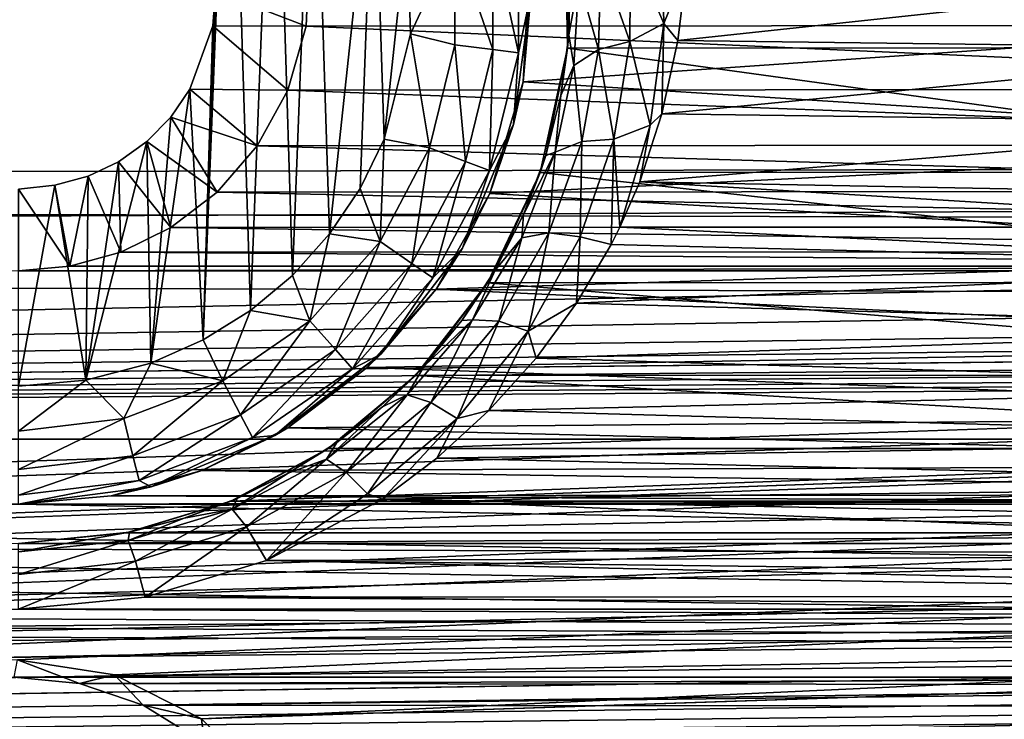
# Model space of a CAD drawing. Header units: metres. Extents: x -95 to 103, y -12 to 12.
# Tile 159 of 256: x -69.2 to -66.7, y 5.29 to 7.07. Entities that reach past the tile are written whole.
import ezdxf

# ---------------------------------------------------------------- set-up
doc = ezdxf.new("R2010")
doc.units = ezdxf.units.M
doc.layers.add('solid_P74500', color=7, linetype='CONTINUOUS')
doc.layers.add('solid_P74500_01', color=7, linetype='CONTINUOUS')

msp = doc.modelspace()

# ---------------------------------------------------------------- linework, layer by layer
at = {"layer": 'solid_P74500'}
for points in [[(-12.2, 5.05, 0.5), (-11.7, 9.776363, 0.5), (-88, 9.776363, 0.5)], [(-12.2, 5.05, 0.5), (-88, 9.776363, 0.5), (-88, 5.05, 0.5)], [(-68.663017, 7.983215, -11.8), (-68.731499, 6.257416, -11.8), (-68.700722, 7.142048, -11.8)], [(-68.663017, 7.983215, -11.8), (-68.611977, 6.331459, -11.8), (-68.731499, 6.257416, -11.8)], [(-68.663017, 7.983215, -11.8), (-68.550758, 7.900564, -11.8), (-68.611977, 6.331459, -11.8)], [(-68.550758, 7.900564, -11.8), (-68.505363, 6.420703, -11.8), (-68.611977, 6.331459, -11.8)], [(-68.550758, 7.900564, -11.8), (-68.451889, 7.80319, -11.8), (-68.505363, 6.420703, -11.8)], [(-68.451889, 7.80319, -11.8), (-68.411118, 6.52597, -11.8), (-68.505363, 6.420703, -11.8)], [(-68.451889, 7.80319, -11.8), (-68.298904, 7.573346, -11.8), (-68.411118, 6.52597, -11.8)], [(-84.20311, 5.444916, -1.8), (-85.675003, 7.792304, -1.8), (-14.325, 7.792304, -1.8)], [(-83.957001, 5.406663, -1.8), (-84.20311, 5.444916, -1.8), (-14.325, 7.792304, -1.8)], [(-83.736336, 5.295372, -1.8), (-83.957001, 5.406663, -1.8), (-14.325, 7.792304, -1.8)], [(-83.736336, 5.295372, -1.8), (-14.325, 7.792304, -1.8), (-79.20311, 5.444916, -1.8)], [(-78.957001, 5.406663, -1.8), (-79.20311, 5.444916, -1.8), (-14.325, 7.792304, -1.8)], [(-78.736336, 5.295372, -1.8), (-78.957001, 5.406663, -1.8), (-14.325, 7.792304, -1.8)], [(-78.736336, 5.295372, -1.8), (-14.325, 7.792304, -1.8), (-74.20311, 5.444916, -1.8)], [(-73.957001, 5.406663, -1.8), (-74.20311, 5.444916, -1.8), (-14.325, 7.792304, -1.8)], [(-73.736336, 5.295372, -1.8), (-73.957001, 5.406663, -1.8), (-14.325, 7.792304, -1.8)], [(-73.736336, 5.295372, -1.8), (-14.325, 7.792304, -1.8), (-69.20311, 5.444916, -1.8)], [(-68.957001, 5.406663, -1.8), (-69.20311, 5.444916, -1.8), (-14.325, 7.792304, -1.8)], [(-68.736336, 5.295372, -1.8), (-68.957001, 5.406663, -1.8), (-14.325, 7.792304, -1.8)], [(-68.736336, 5.295372, -1.8), (-14.325, 7.792304, -1.8), (-64.20311, 5.444916, -1.8)], [(92.5, 6.975814, 10.372194), (92.5, 7.752533, 9.805175), (-94.018356, 7.447287, 10.039319)], [(-68.298904, 7.573346, -11.8), (-68.333122, 6.641509, -11.8), (-68.411118, 6.52597, -11.8)], [(-68.298904, 7.573346, -11.8), (-68.272682, 6.76642, -11.8), (-68.333122, 6.641509, -11.8)], [(-68.298904, 7.573346, -11.8), (-68.214638, 7.310327, -11.8), (-68.272682, 6.76642, -11.8)], [(92.5, 6.975814, 10.372194), (-94.018356, 7.447287, 10.039319), (-94.018356, 6.639937, 10.59062)], [(-65.592743, 6.998838, -9.125035), (-65.586349, 7.334234, -8.857709), (-67.813553, 7.333337, -8.858451)], [(-65.592743, 6.998838, -9.125035), (-67.813553, 7.333337, -8.858451), (-67.807381, 6.99762, -9.125969)], [(-67.80423, 7.031255, -9.986495), (-67.807381, 6.99762, -9.125969), (-67.813553, 7.333337, -8.858451)], [(-67.80423, 7.031255, -9.986495), (-67.813553, 7.333337, -8.858451), (-67.800697, 7.184258, -9.852427)], [(-68.214638, 7.310327, -11.8), (-68.205719, 7.034285, -11.8), (-68.272682, 6.76642, -11.8)], [(-68.093323, 7.274375, -11.777164), (-68.205719, 7.034285, -11.8), (-68.214638, 7.310327, -11.8)], [(-67.93206, 7.293956, -11.614588), (-67.93206, 6.986044, -11.614588), (-67.99662, 7.286117, -11.712049)], [(-67.900002, 7.14, -11.5), (-67.93206, 6.986044, -11.614588), (-67.93206, 7.293956, -11.614588)], [(-67.64769, 7.256926, -10.13025), (-67.569382, 7.310532, -10.129299), (-67.563194, 7.059873, -10.311363)], [(-67.569382, 7.310532, -10.129299), (-67.504425, 7.205236, -10.21443), (-67.563194, 7.059873, -10.311363)], [(-68.093323, 7.274375, -11.777164), (-68.093323, 7.005625, -11.777164), (-68.205719, 7.034285, -11.8)], [(-67.99662, 7.286117, -11.712049), (-67.99662, 6.993884, -11.712049), (-68.093323, 7.274375, -11.777164)], [(-67.99662, 6.993884, -11.712049), (-68.093323, 7.005625, -11.777164), (-68.093323, 7.274375, -11.777164)], [(-67.93206, 6.986044, -11.614588), (-67.99662, 6.993884, -11.712049), (-67.99662, 7.286117, -11.712049)], [(-67.723167, 7.222837, -10.080328), (-67.64769, 7.256926, -10.13025), (-67.649017, 7.014533, -10.313454)], [(-67.649017, 7.014533, -10.313454), (-67.64769, 7.256926, -10.13025), (-67.563194, 7.059873, -10.311363)], [(-68.700722, 7.142048, -11.8), (-68.470741, 7.053593, -5.092822), (-68.462601, 7.234941, -4.831732)], [(-64.929634, 7.055848, -5.089697), (-68.462601, 7.234941, -4.831732), (-68.470741, 7.053593, -5.092822)], [(-64.929634, 7.055848, -5.089697), (-64.937241, 7.236759, -4.829008), (-68.462601, 7.234941, -4.831732)], [(-67.920128, 6.912104, -7.087512), (-67.902901, 7.226828, -6.766441), (-65.498337, 7.079858, -6.919943)], [(-67.900002, 7.14, -11.5), (-67.902901, 7.226828, -6.766441), (-67.920128, 6.912104, -7.087512)], [(-67.723167, 7.222837, -10.080328), (-67.728493, 6.993838, -10.262398), (-67.779144, 7.171193, -10.006481)], [(-67.723167, 7.222837, -10.080328), (-67.649017, 7.014533, -10.313454), (-67.728493, 6.993838, -10.262398)], [(-67.563194, 7.059873, -10.311363), (-67.504425, 7.205236, -10.21443), (-67.527473, 7.01674, -10.344823)], [(-65.89328, 7.193082, -10.222992), (-67.527473, 7.01674, -10.344823), (-67.504425, 7.205236, -10.21443)], [(-67.779144, 7.171193, -10.006481), (-67.80423, 7.031255, -9.986495), (-67.800697, 7.184258, -9.852427)], [(-67.779144, 7.171193, -10.006481), (-67.791199, 6.953621, -10.186873), (-67.80423, 7.031255, -9.986495)], [(-67.728493, 6.993838, -10.262398), (-67.791199, 6.953621, -10.186873), (-67.779144, 7.171193, -10.006481)], [(-65.89328, 7.193082, -10.222992), (-65.871651, 6.995722, -10.359048), (-67.527473, 7.01674, -10.344823)], [(-68.731499, 6.257416, -11.8), (-68.707512, 7.05461, -11.8), (-68.700722, 7.142048, -11.8)], [(-68.700722, 7.142048, -11.8), (-68.707512, 7.05461, -11.8), (-68.470741, 7.053593, -5.092822)], [(-67.900002, 7.14, -11.5), (-67.920128, 6.912104, -7.087512), (-67.944298, 6.803535, -11.5)], [(-67.900002, 7.14, -11.5), (-67.944298, 6.803535, -11.5), (-67.93206, 6.986044, -11.614588)], [(-67.920128, 6.912104, -7.087512), (-65.498337, 7.079858, -6.919943), (-65.441574, 6.754933, -7.237463)], [(-68.707512, 7.05461, -11.8), (-68.765335, 6.893235, -11.8), (-68.517288, 6.891102, -5.310623)], [(-68.731499, 6.257416, -11.8), (-68.765335, 6.893235, -11.8), (-68.707512, 7.05461, -11.8)], [(-68.707512, 7.05461, -11.8), (-68.517288, 6.891102, -5.310623), (-68.470741, 7.053593, -5.092822)], [(-64.883789, 6.893729, -5.307212), (-68.470741, 7.053593, -5.092822), (-68.517288, 6.891102, -5.310623)], [(-64.883789, 6.893729, -5.307212), (-64.929634, 7.055848, -5.089697), (-68.470741, 7.053593, -5.092822)], [(-67.649017, 7.014533, -10.313454), (-67.563194, 7.059873, -10.311363), (-67.597374, 6.802377, -10.486115)], [(-67.563194, 7.059873, -10.311363), (-67.568153, 6.830747, -10.468567), (-67.597374, 6.802377, -10.486115)], [(-67.563194, 7.059873, -10.311363), (-67.527473, 7.01674, -10.344823), (-67.568153, 6.830747, -10.468567)], [(-68.157639, 6.744685, -11.777164), (-68.272682, 6.76642, -11.8), (-68.205719, 7.034285, -11.8)], [(-68.093323, 7.005625, -11.777164), (-68.157639, 6.744685, -11.777164), (-68.205719, 7.034285, -11.8)], [(-67.824829, 6.877517, -10.115171), (-67.807381, 6.99762, -9.125969), (-67.80423, 7.031255, -9.986495)], [(-67.791199, 6.953621, -10.186873), (-67.824829, 6.877517, -10.115171), (-67.80423, 7.031255, -9.986495)], [(-68.066559, 6.710143, -11.712049), (-68.157639, 6.744685, -11.777164), (-68.093323, 7.005625, -11.777164)], [(-67.99662, 6.993884, -11.712049), (-68.066559, 6.710143, -11.712049), (-68.093323, 7.005625, -11.777164)], [(-65.523224, 6.683096, -9.358751), (-67.807381, 6.99762, -9.125969), (-67.877129, 6.682053, -9.359496)], [(-67.862862, 6.725197, -10.235952), (-67.877129, 6.682053, -9.359496), (-67.807381, 6.99762, -9.125969)], [(-67.862862, 6.725197, -10.235952), (-67.807381, 6.99762, -9.125969), (-67.824829, 6.877517, -10.115171)], [(-65.523224, 6.683096, -9.358751), (-65.592743, 6.998838, -9.125035), (-67.807381, 6.99762, -9.125969)], [(-67.728493, 6.993838, -10.262398), (-67.649017, 7.014533, -10.313454), (-67.690285, 6.766607, -10.488468)], [(-67.690285, 6.766607, -10.488468), (-67.649017, 7.014533, -10.313454), (-67.597374, 6.802377, -10.486115)], [(-65.871651, 6.995722, -10.359048), (-67.568153, 6.830747, -10.468567), (-67.527473, 7.01674, -10.344823)], [(-65.871651, 6.995722, -10.359048), (-65.826172, 6.807505, -10.483696), (-67.568153, 6.830747, -10.468567)], [(92.5, 6.152128, 10.880493), (92.5, 6.975814, 10.372194), (-94.018356, 6.639937, 10.59062)], [(-68.005745, 6.687079, -11.614588), (-68.066559, 6.710143, -11.712049), (-67.99662, 6.993884, -11.712049)], [(-67.93206, 6.986044, -11.614588), (-68.005745, 6.687079, -11.614588), (-67.99662, 6.993884, -11.712049)], [(-67.944298, 6.803535, -11.5), (-68.005745, 6.687079, -11.614588), (-67.93206, 6.986044, -11.614588)], [(-67.728493, 6.993838, -10.262398), (-67.771286, 6.760592, -10.435995), (-67.791199, 6.953621, -10.186873)], [(-67.728493, 6.993838, -10.262398), (-67.690285, 6.766607, -10.488468), (-67.771286, 6.760592, -10.435995)], [(-67.791199, 6.953621, -10.186873), (-67.838409, 6.733699, -10.358377), (-67.824829, 6.877517, -10.115171)], [(-67.771286, 6.760592, -10.435995), (-67.838409, 6.733699, -10.358377), (-67.791199, 6.953621, -10.186873)], [(-68.004631, 6.629024, -7.352973), (-67.920128, 6.912104, -7.087512), (-65.441574, 6.754933, -7.237463)], [(-67.944298, 6.803535, -11.5), (-67.920128, 6.912104, -7.087512), (-68.004631, 6.629024, -7.352973)], [(-68.864319, 6.198026, -11.8), (-68.813553, 6.822836, -11.8), (-68.765335, 6.893235, -11.8)], [(-68.731499, 6.257416, -11.8), (-68.864319, 6.198026, -11.8), (-68.765335, 6.893235, -11.8)], [(-68.765335, 6.893235, -11.8), (-68.813553, 6.822836, -11.8), (-68.59462, 6.74956, -5.489393)], [(-68.765335, 6.893235, -11.8), (-68.59462, 6.74956, -5.489393), (-68.517288, 6.891102, -5.310623)], [(-64.807297, 6.752329, -5.485987), (-68.517288, 6.891102, -5.310623), (-68.59462, 6.74956, -5.489393)], [(-64.807297, 6.752329, -5.485987), (-64.883789, 6.893729, -5.307212), (-68.517288, 6.891102, -5.310623)], [(-67.838409, 6.733699, -10.358377), (-67.862862, 6.725197, -10.235952), (-67.824829, 6.877517, -10.115171)], [(-68.813553, 6.822836, -11.8), (-68.87468, 6.760879, -11.8), (-68.696159, 6.632159, -5.630672)], [(-68.864319, 6.198026, -11.8), (-68.87468, 6.760879, -11.8), (-68.813553, 6.822836, -11.8)], [(-68.813553, 6.822836, -11.8), (-68.696159, 6.632159, -5.630672), (-68.59462, 6.74956, -5.489393)], [(-65.826172, 6.807505, -10.483696), (-67.62426, 6.65851, -10.578953), (-67.568153, 6.830747, -10.468567)], [(-67.597374, 6.802377, -10.486115), (-67.568153, 6.830747, -10.468567), (-67.62426, 6.65851, -10.578953)], [(-67.944298, 6.803535, -11.5), (-68.004631, 6.629024, -7.352973), (-68.074165, 6.49, -11.5)], [(-67.944298, 6.803535, -11.5), (-68.074165, 6.49, -11.5), (-68.005745, 6.687079, -11.614588)], [(-67.690285, 6.766607, -10.488468), (-67.597374, 6.802377, -10.486115), (-67.674744, 6.542895, -10.650846)], [(-67.597374, 6.802377, -10.486115), (-67.62426, 6.65851, -10.578953), (-67.674744, 6.542895, -10.650846)], [(-65.826172, 6.807505, -10.483696), (-65.758583, 6.622798, -10.601346), (-67.62426, 6.65851, -10.578953)], [(-69.029671, 6.154617, -11.8), (-68.946198, 6.709256, -11.8), (-68.87468, 6.760879, -11.8)], [(-68.864319, 6.198026, -11.8), (-69.029671, 6.154617, -11.8), (-68.87468, 6.760879, -11.8)], [(-68.87468, 6.760879, -11.8), (-68.946198, 6.709256, -11.8), (-68.81414, 6.541955, -5.735227)], [(-68.87468, 6.760879, -11.8), (-68.81414, 6.541955, -5.735227), (-68.696159, 6.632159, -5.630672)], [(-64.706543, 6.634699, -5.627678), (-68.59462, 6.74956, -5.489393), (-68.696159, 6.632159, -5.630672)], [(-64.706543, 6.634699, -5.627678), (-64.807297, 6.752329, -5.485987), (-68.59462, 6.74956, -5.489393)], [(-68.282532, 6.506719, -11.777164), (-68.333122, 6.641509, -11.8), (-68.272682, 6.76642, -11.8)], [(-68.157639, 6.744685, -11.777164), (-68.282532, 6.506719, -11.777164), (-68.272682, 6.76642, -11.8)], [(-68.20237, 6.451383, -11.712049), (-68.282532, 6.506719, -11.777164), (-68.157639, 6.744685, -11.777164)], [(-68.066559, 6.710143, -11.712049), (-68.20237, 6.451383, -11.712049), (-68.157639, 6.744685, -11.777164)], [(-68.004631, 6.629024, -7.352973), (-65.441574, 6.754933, -7.237463), (-65.316521, 6.474358, -7.489505)], [(-67.771286, 6.760592, -10.435995), (-67.775269, 6.518895, -10.652001), (-67.854851, 6.528449, -10.597903)], [(-67.771286, 6.760592, -10.435995), (-67.854851, 6.528449, -10.597903), (-67.838409, 6.733699, -10.358377)], [(-67.775269, 6.518895, -10.652001), (-67.690285, 6.766607, -10.488468), (-67.696739, 6.499281, -10.677516)], [(-67.771286, 6.760592, -10.435995), (-67.690285, 6.766607, -10.488468), (-67.775269, 6.518895, -10.652001)], [(-67.690285, 6.766607, -10.488468), (-67.674744, 6.542895, -10.650846), (-67.696739, 6.499281, -10.677516)], [(-67.838409, 6.733699, -10.358377), (-67.923439, 6.516373, -10.517879), (-67.918823, 6.575562, -10.351501)], [(-67.854851, 6.528449, -10.597903), (-67.923439, 6.516373, -10.517879), (-67.838409, 6.733699, -10.358377)], [(-67.838409, 6.733699, -10.358377), (-67.918823, 6.575562, -10.351501), (-67.862862, 6.725197, -10.235952)], [(-67.918823, 6.575562, -10.351501), (-67.877129, 6.682053, -9.359496), (-67.862862, 6.725197, -10.235952)], [(-69.029671, 6.154617, -11.8), (-69.023689, 6.672484, -11.8), (-68.946198, 6.709256, -11.8)], [(-68.946198, 6.709256, -11.8), (-69.023689, 6.672484, -11.8), (-68.940697, 6.47981, -5.805347)], [(-68.946198, 6.709256, -11.8), (-68.940697, 6.47981, -5.805347), (-68.81414, 6.541955, -5.735227)], [(-68.148842, 6.414437, -11.614588), (-68.20237, 6.451383, -11.712049), (-68.066559, 6.710143, -11.712049)], [(-68.005745, 6.687079, -11.614588), (-68.148842, 6.414437, -11.614588), (-68.066559, 6.710143, -11.712049)], [(-69.023689, 6.672484, -11.8), (-69.10817, 6.649518, -11.8), (-69.070061, 6.444089, -5.844973)], [(-69.029671, 6.154617, -11.8), (-69.10817, 6.649518, -11.8), (-69.023689, 6.672484, -11.8)], [(-69.023689, 6.672484, -11.8), (-69.070061, 6.444089, -5.844973), (-68.940697, 6.47981, -5.805347)], [(-68.074165, 6.49, -11.5), (-68.148842, 6.414437, -11.614588), (-68.005745, 6.687079, -11.614588)], [(-65.390419, 6.403175, -9.552453), (-67.877129, 6.682053, -9.359496), (-68.010277, 6.402062, -9.553198)], [(-67.990799, 6.434424, -10.457341), (-68.010277, 6.402062, -9.553198), (-67.877129, 6.682053, -9.359496)], [(-67.990799, 6.434424, -10.457341), (-67.877129, 6.682053, -9.359496), (-67.918823, 6.575562, -10.351501)], [(-65.390419, 6.403175, -9.552453), (-65.523224, 6.683096, -9.358751), (-67.877129, 6.682053, -9.359496)], [(-69.10817, 6.649518, -11.8), (-69.199997, 6.64, -11.8), (-69.070061, 6.444089, -5.844973)], [(-69.199997, 6.14, -11.8), (-69.199997, 6.64, -11.8), (-69.10817, 6.649518, -11.8)], [(-69.029671, 6.154617, -11.8), (-69.199997, 6.14, -11.8), (-69.10817, 6.649518, -11.8)], [(-65.722321, 6.543038, -10.650759), (-67.674744, 6.542895, -10.650846), (-67.62426, 6.65851, -10.578953)], [(-65.758583, 6.622798, -10.601346), (-65.722321, 6.543038, -10.650759), (-67.62426, 6.65851, -10.578953)], [(92.5, 6.152128, 10.880493), (-94.018356, 6.639937, 10.59062), (-94.018356, 5.791973, 11.077141)], [(-69.199997, 6.64, -11.8), (-69.199997, 6.432491, -5.857735), (-69.070061, 6.444089, -5.844973)], [(-64.588951, 6.543865, -5.733047), (-68.696159, 6.632159, -5.630672), (-68.81414, 6.541955, -5.735227)], [(-64.588951, 6.543865, -5.733047), (-64.706543, 6.634699, -5.627678), (-68.696159, 6.632159, -5.630672)], [(-68.282532, 6.506719, -11.777164), (-68.411118, 6.52597, -11.8), (-68.333122, 6.641509, -11.8)], [(-68.140915, 6.386121, -7.564914), (-68.004631, 6.629024, -7.352973), (-65.316521, 6.474358, -7.489505)], [(-68.074165, 6.49, -11.5), (-68.004631, 6.629024, -7.352973), (-68.140915, 6.386121, -7.564914)], [(-67.923439, 6.516373, -10.517879), (-67.990799, 6.434424, -10.457341), (-67.918823, 6.575562, -10.351501)], [(-64.462196, 6.480899, -5.804132), (-68.81414, 6.541955, -5.735227), (-68.940697, 6.47981, -5.805347)], [(-64.462196, 6.480899, -5.804132), (-64.588951, 6.543865, -5.733047), (-68.81414, 6.541955, -5.735227)], [(-68.460747, 6.305556, -11.777164), (-68.505363, 6.420703, -11.8), (-68.411118, 6.52597, -11.8)], [(-68.282532, 6.506719, -11.777164), (-68.460747, 6.305556, -11.777164), (-68.411118, 6.52597, -11.8)], [(-67.854851, 6.528449, -10.597903), (-67.907303, 6.279213, -10.800389), (-67.982048, 6.30462, -10.744555)], [(-67.854851, 6.528449, -10.597903), (-67.982048, 6.30462, -10.744555), (-67.923439, 6.516373, -10.517879)], [(-67.854851, 6.528449, -10.597903), (-67.775269, 6.518895, -10.652001), (-67.907303, 6.279213, -10.800389)], [(-65.672836, 6.447643, -10.708777), (-67.696739, 6.499281, -10.677516), (-67.674744, 6.542895, -10.650846)], [(-65.722321, 6.543038, -10.650759), (-65.672836, 6.447643, -10.708777), (-67.674744, 6.542895, -10.650846)], [(-68.396156, 6.232644, -11.712049), (-68.460747, 6.305556, -11.777164), (-68.282532, 6.506719, -11.777164)], [(-68.20237, 6.451383, -11.712049), (-68.396156, 6.232644, -11.712049), (-68.282532, 6.506719, -11.777164)], [(-67.923439, 6.516373, -10.517879), (-68.048523, 6.308198, -10.661965), (-67.990799, 6.434424, -10.457341)], [(-67.982048, 6.30462, -10.744555), (-68.048523, 6.308198, -10.661965), (-67.923439, 6.516373, -10.517879)], [(-67.907303, 6.279213, -10.800389), (-67.775269, 6.518895, -10.652001), (-67.784813, 6.350398, -10.766728)], [(-67.775269, 6.518895, -10.652001), (-67.696739, 6.499281, -10.677516), (-67.784813, 6.350398, -10.766728)], [(-65.672836, 6.447643, -10.708777), (-67.784813, 6.350398, -10.766728), (-67.696739, 6.499281, -10.677516)], [(-64.331429, 6.444363, -5.844672), (-68.940697, 6.47981, -5.805347), (-69.070061, 6.444089, -5.844973)], [(-64.331429, 6.444363, -5.844672), (-64.462196, 6.480899, -5.804132), (-68.940697, 6.47981, -5.805347)], [(-68.074165, 6.49, -11.5), (-68.140915, 6.386121, -7.564914), (-68.280762, 6.220761, -11.5)], [(-68.074165, 6.49, -11.5), (-68.280762, 6.220761, -11.5), (-68.148842, 6.414437, -11.614588)], [(-68.140915, 6.386121, -7.564914), (-65.316521, 6.474358, -7.489505), (-65.141518, 6.243505, -7.68301)], [(-68.353027, 6.183962, -11.614588), (-68.396156, 6.232644, -11.712049), (-68.20237, 6.451383, -11.712049)], [(-68.148842, 6.414437, -11.614588), (-68.353027, 6.183962, -11.614588), (-68.20237, 6.451383, -11.712049)], [(-65.672836, 6.447643, -10.708777), (-65.570908, 6.286667, -10.804065), (-67.784813, 6.350398, -10.766728)], [(-19.200001, 6.432491, -5.857735), (-85.675003, 6.005326, -6.294441), (-14.325, 6.005424, -6.294348)], [(-64.199997, 6.432491, -5.857735), (-69.199997, 6.432491, -5.857735), (-85.675003, 6.005326, -6.294441)], [(-59.200001, 6.432491, -5.857735), (-64.199997, 6.432491, -5.857735), (-85.675003, 6.005326, -6.294441)], [(-54.200001, 6.432491, -5.857735), (-59.200001, 6.432491, -5.857735), (-85.675003, 6.005326, -6.294441)], [(-49.200001, 6.432491, -5.857735), (-54.200001, 6.432491, -5.857735), (-85.675003, 6.005326, -6.294441)], [(-44.200001, 6.432491, -5.857735), (-49.200001, 6.432491, -5.857735), (-85.675003, 6.005326, -6.294441)], [(-39.200001, 6.432491, -5.857735), (-44.200001, 6.432491, -5.857735), (-85.675003, 6.005326, -6.294441)], [(-34.200001, 6.432491, -5.857735), (-39.200001, 6.432491, -5.857735), (-85.675003, 6.005326, -6.294441)], [(-29.200001, 6.432491, -5.857735), (-34.200001, 6.432491, -5.857735), (-85.675003, 6.005326, -6.294441)], [(-24.200001, 6.432491, -5.857735), (-29.200001, 6.432491, -5.857735), (-85.675003, 6.005326, -6.294441)], [(-19.200001, 6.432491, -5.857735), (-24.200001, 6.432491, -5.857735), (-85.675003, 6.005326, -6.294441)], [(-64.331429, 6.444363, -5.844672), (-69.070061, 6.444089, -5.844973), (-69.199997, 6.432491, -5.857735)], [(-64.199997, 6.432491, -5.857735), (-64.331429, 6.444363, -5.844672), (-69.199997, 6.432491, -5.857735)], [(-68.460747, 6.305556, -11.777164), (-68.611977, 6.331459, -11.8), (-68.505363, 6.420703, -11.8)], [(-68.075401, 6.306167, -10.549652), (-68.010277, 6.402062, -9.553198), (-67.990799, 6.434424, -10.457341)], [(-68.048523, 6.308198, -10.661965), (-68.075401, 6.306167, -10.549652), (-67.990799, 6.434424, -10.457341)], [(-68.280762, 6.220761, -11.5), (-68.353027, 6.183962, -11.614588), (-68.148842, 6.414437, -11.614588)], [(-65.206978, 6.167262, -9.706435), (-68.010277, 6.402062, -9.553198), (-68.193436, 6.16685, -9.706697)], [(-68.171158, 6.190532, -10.629889), (-68.193436, 6.16685, -9.706697), (-68.010277, 6.402062, -9.553198)], [(-68.171158, 6.190532, -10.629889), (-68.010277, 6.402062, -9.553198), (-68.075401, 6.306167, -10.549652)], [(-65.206978, 6.167262, -9.706435), (-65.390419, 6.403175, -9.552453), (-68.010277, 6.402062, -9.553198)], [(-68.315552, 6.187242, -7.728406), (-68.140915, 6.386121, -7.564914), (-65.141518, 6.243505, -7.68301)], [(-68.280762, 6.220761, -11.5), (-68.140915, 6.386121, -7.564914), (-68.315552, 6.187242, -7.728406)], [(-67.907303, 6.279213, -10.800389), (-67.784813, 6.350398, -10.766728), (-67.887215, 6.210558, -10.847994)], [(-65.570908, 6.286667, -10.804065), (-67.887215, 6.210558, -10.847994), (-67.784813, 6.350398, -10.766728)], [(-68.681923, 6.152889, -11.777164), (-68.731499, 6.257416, -11.8), (-68.611977, 6.331459, -11.8)], [(-68.460747, 6.305556, -11.777164), (-68.681923, 6.152889, -11.777164), (-68.611977, 6.331459, -11.8)], [(-68.636658, 6.066637, -11.712049), (-68.681923, 6.152889, -11.777164), (-68.460747, 6.305556, -11.777164)], [(-68.396156, 6.232644, -11.712049), (-68.636658, 6.066637, -11.712049), (-68.460747, 6.305556, -11.777164)], [(-68.048523, 6.308198, -10.661965), (-68.214218, 6.117478, -10.786961), (-68.171158, 6.190532, -10.629889)], [(-68.15387, 6.09837, -10.872088), (-68.214218, 6.117478, -10.786961), (-68.048523, 6.308198, -10.661965)], [(-68.048523, 6.308198, -10.661965), (-68.171158, 6.190532, -10.629889), (-68.075401, 6.306167, -10.549652)], [(-67.982048, 6.30462, -10.744555), (-68.15387, 6.09837, -10.872088), (-68.048523, 6.308198, -10.661965)], [(-67.982048, 6.30462, -10.744555), (-68.087662, 6.057676, -10.929638), (-68.15387, 6.09837, -10.872088)], [(-67.982048, 6.30462, -10.744555), (-67.907303, 6.279213, -10.800389), (-68.087662, 6.057676, -10.929638)], [(-68.087662, 6.057676, -10.929638), (-67.907303, 6.279213, -10.800389), (-68.00695, 6.077981, -10.922827)], [(-67.907303, 6.279213, -10.800389), (-67.887215, 6.210558, -10.847994), (-68.00695, 6.077981, -10.922827)], [(-65.570908, 6.286667, -10.804065), (-65.449898, 6.137165, -10.889684), (-67.887215, 6.210558, -10.847994)], [(-68.681923, 6.152889, -11.777164), (-68.864319, 6.198026, -11.8), (-68.731499, 6.257416, -11.8)], [(-68.60643, 6.009048, -11.614588), (-68.636658, 6.066637, -11.712049), (-68.396156, 6.232644, -11.712049)], [(-68.353027, 6.183962, -11.614588), (-68.60643, 6.009048, -11.614588), (-68.396156, 6.232644, -11.712049)], [(-68.280762, 6.220761, -11.5), (-68.516594, 6.034126, -7.848543), (-68.550003, 6.014167, -11.5)], [(-68.280762, 6.220761, -11.5), (-68.550003, 6.014167, -11.5), (-68.353027, 6.183962, -11.614588)], [(-68.280762, 6.220761, -11.5), (-68.315552, 6.187242, -7.728406), (-68.516594, 6.034126, -7.848543)], [(-68.315552, 6.187242, -7.728406), (-65.141518, 6.243505, -7.68301), (-64.931427, 6.065162, -7.824565)], [(-68.933212, 6.057589, -11.777164), (-69.029671, 6.154617, -11.8), (-68.864319, 6.198026, -11.8)], [(-68.681923, 6.152889, -11.777164), (-68.933212, 6.057589, -11.777164), (-68.864319, 6.198026, -11.8)], [(-65.449898, 6.137165, -10.889684), (-68.00695, 6.077981, -10.922827), (-67.887215, 6.210558, -10.847994)], [(-68.550003, 6.014167, -11.5), (-68.60643, 6.009048, -11.614588), (-68.353027, 6.183962, -11.614588)], [(-68.516594, 6.034126, -7.848543), (-68.315552, 6.187242, -7.728406), (-64.931427, 6.065162, -7.824565)], [(-68.277184, 6.087188, -10.699494), (-68.193436, 6.16685, -9.706697), (-68.171158, 6.190532, -10.629889)], [(-68.214218, 6.117478, -10.786961), (-68.277184, 6.087188, -10.699494), (-68.171158, 6.190532, -10.629889)], [(92.5, 5.292573, 11.32415), (92.5, 6.152128, 10.880493), (-94.018356, 5.791973, 11.077141)], [(-69.029671, 6.154617, -11.8), (-69.199997, 6.025195, -11.777164), (-69.199997, 6.14, -11.8)], [(-68.933212, 6.057589, -11.777164), (-69.199997, 6.025195, -11.777164), (-69.029671, 6.154617, -11.8)], [(-68.909897, 5.963009, -11.712049), (-68.933212, 6.057589, -11.777164), (-68.681923, 6.152889, -11.777164)], [(-68.636658, 6.066637, -11.712049), (-68.909897, 5.963009, -11.712049), (-68.681923, 6.152889, -11.777164)], [(-64.985962, 5.981413, -9.822051), (-68.193436, 6.16685, -9.706697), (-68.414436, 5.981127, -9.822226)], [(-68.392708, 5.996201, -10.759497), (-68.414436, 5.981127, -9.822226), (-68.193436, 6.16685, -9.706697)], [(-68.392708, 5.996201, -10.759497), (-68.193436, 6.16685, -9.706697), (-68.277184, 6.087188, -10.699494)], [(-64.985962, 5.981413, -9.822051), (-65.206978, 6.167262, -9.706435), (-68.193436, 6.16685, -9.706697)], [(-65.449898, 6.137165, -10.889684), (-65.315681, 6.002634, -10.964415), (-68.00695, 6.077981, -10.922827)], [(-68.214218, 6.117478, -10.786961), (-68.419083, 5.95398, -10.889031), (-68.277184, 6.087188, -10.699494)], [(-68.369057, 5.920702, -10.976445), (-68.419083, 5.95398, -10.889031), (-68.214218, 6.117478, -10.786961)], [(-68.15387, 6.09837, -10.872088), (-68.369057, 5.920702, -10.976445), (-68.214218, 6.117478, -10.786961)], [(-68.15387, 6.09837, -10.872088), (-68.315178, 5.866352, -11.035541), (-68.369057, 5.920702, -10.976445)], [(-68.15387, 6.09837, -10.872088), (-68.087662, 6.057676, -10.929638), (-68.315178, 5.866352, -11.035541)], [(-68.419083, 5.95398, -10.889031), (-68.392708, 5.996201, -10.759497), (-68.277184, 6.087188, -10.699494)], [(-65.315681, 6.002634, -10.964415), (-68.139343, 5.956829, -10.989367), (-68.00695, 6.077981, -10.922827)], [(-68.087662, 6.057676, -10.929638), (-68.00695, 6.077981, -10.922827), (-68.139343, 5.956829, -10.989367)], [(-68.933212, 6.057589, -11.777164), (-69.199997, 5.927784, -11.712049), (-69.199997, 6.025195, -11.777164)], [(-68.909897, 5.963009, -11.712049), (-69.199997, 5.927784, -11.712049), (-68.933212, 6.057589, -11.777164)], [(-68.894333, 5.899861, -11.614588), (-68.909897, 5.963009, -11.712049), (-68.636658, 6.066637, -11.712049)], [(-68.60643, 6.009048, -11.614588), (-68.894333, 5.899861, -11.614588), (-68.636658, 6.066637, -11.712049)], [(-68.516594, 6.034126, -7.848543), (-64.931427, 6.065162, -7.824565), (-64.699005, 5.939589, -7.920308)], [(-68.315178, 5.866352, -11.035541), (-68.087662, 6.057676, -10.929638), (-68.277023, 5.852796, -11.045125)], [(-68.087662, 6.057676, -10.929638), (-68.139343, 5.956829, -10.989367), (-68.277023, 5.852796, -11.045125)], [(-68.735298, 5.925894, -7.930546), (-68.516594, 6.034126, -7.848543), (-64.699005, 5.939589, -7.920308)], [(-68.550003, 6.014167, -11.5), (-68.516594, 6.034126, -7.848543), (-68.735298, 5.925894, -7.930546)], [(-84.210907, 5.401012, -6.820489), (-14.325, 6.005424, -6.294348), (-85.675003, 6.005326, -6.294441)], [(-84.210907, 5.401012, -6.820489), (-79.210907, 5.401012, -6.820489), (-14.325, 6.005424, -6.294348)], [(-79.210907, 5.401012, -6.820489), (-74.210907, 5.401012, -6.820489), (-14.325, 6.005424, -6.294348)], [(-74.210907, 5.401012, -6.820489), (-69.210907, 5.401012, -6.820489), (-14.325, 6.005424, -6.294348)], [(-69.210907, 5.401012, -6.820489), (-64.210907, 5.401012, -6.820489), (-14.325, 6.005424, -6.294348)], [(-68.863533, 5.884296, -11.5), (-68.894333, 5.899861, -11.614588), (-68.60643, 6.009048, -11.614588)], [(-68.550003, 6.014167, -11.5), (-68.735298, 5.925894, -7.930546), (-68.863533, 5.884296, -11.5)], [(-68.550003, 6.014167, -11.5), (-68.863533, 5.884296, -11.5), (-68.60643, 6.009048, -11.614588)], [(-68.515839, 5.918555, -10.809347), (-68.414436, 5.981127, -9.822226), (-68.392708, 5.996201, -10.759497)], [(-68.419083, 5.95398, -10.889031), (-68.515839, 5.918555, -10.809347), (-68.392708, 5.996201, -10.759497)], [(-65.315681, 6.002634, -10.964415), (-65.173981, 5.887128, -11.026864), (-68.139343, 5.956829, -10.989367)], [(-64.985962, 5.981413, -9.822051), (-68.414436, 5.981127, -9.822226), (-68.661926, 5.847542, -9.902336)], [(-64.737991, 5.847512, -9.902353), (-64.985962, 5.981413, -9.822051), (-68.661926, 5.847542, -9.902336)], [(-68.645241, 5.854604, -10.849474), (-68.661926, 5.847542, -9.902336), (-68.414436, 5.981127, -9.822226)], [(-68.645241, 5.854604, -10.849474), (-68.414436, 5.981127, -9.822226), (-68.515839, 5.918555, -10.809347)], [(-68.909897, 5.963009, -11.712049), (-69.199997, 5.862746, -11.614588), (-69.199997, 5.927784, -11.712049)], [(-68.894333, 5.899861, -11.614588), (-69.199997, 5.862746, -11.614588), (-68.909897, 5.963009, -11.712049)], [(-68.419083, 5.95398, -10.889031), (-68.657784, 5.827633, -10.964813), (-68.515839, 5.918555, -10.809347)], [(-68.621895, 5.78289, -11.054052), (-68.657784, 5.827633, -10.964813), (-68.419083, 5.95398, -10.889031)], [(-68.369057, 5.920702, -10.976445), (-68.621895, 5.78289, -11.054052), (-68.419083, 5.95398, -10.889031)], [(-65.173981, 5.887128, -11.026864), (-68.277023, 5.852796, -11.045125), (-68.139343, 5.956829, -10.989367)], [(-68.964905, 5.861434, -7.978317), (-68.735298, 5.925894, -7.930546), (-64.452805, 5.864826, -7.975827)], [(-68.863533, 5.884296, -11.5), (-68.735298, 5.925894, -7.930546), (-68.964905, 5.861434, -7.978317)], [(-68.735298, 5.925894, -7.930546), (-64.699005, 5.939589, -7.920308), (-64.452805, 5.864826, -7.975827)], [(-68.369057, 5.920702, -10.976445), (-68.570908, 5.697461, -11.126048), (-68.621895, 5.78289, -11.054052)], [(-68.369057, 5.920702, -10.976445), (-68.315178, 5.866352, -11.035541), (-68.570908, 5.697461, -11.126048)], [(-68.894333, 5.899861, -11.614588), (-69.199997, 5.84, -11.5), (-69.199997, 5.862746, -11.614588)], [(-68.863533, 5.884296, -11.5), (-69.199997, 5.84, -11.5), (-68.894333, 5.899861, -11.614588)], [(-68.657784, 5.827633, -10.964813), (-68.645241, 5.854604, -10.849474), (-68.515839, 5.918555, -10.809347)], [(-68.863533, 5.884296, -11.5), (-68.964905, 5.861434, -7.978317), (-69.199997, 5.84, -7.994023)], [(-68.863533, 5.884296, -11.5), (-69.199997, 5.84, -7.994023), (-69.199997, 5.84, -11.5)], [(-65.173981, 5.887128, -11.026864), (-65.021072, 5.790312, -11.07801), (-68.277023, 5.852796, -11.045125)], [(-69.199997, 5.84, -7.994023), (-68.964905, 5.861434, -7.978317), (-64.199997, 5.84, -7.994023)], [(-68.964905, 5.861434, -7.978317), (-64.452805, 5.864826, -7.975827), (-64.199997, 5.84, -7.994023)], [(-64.737991, 5.847512, -9.902353), (-68.661926, 5.847542, -9.902336), (-68.926712, 5.766949, -9.949488)], [(-68.918297, 5.768634, -10.90291), (-68.926712, 5.766949, -9.949488), (-68.661926, 5.847542, -9.902336)], [(-64.473129, 5.766916, -9.949507), (-64.737991, 5.847512, -9.902353), (-68.926712, 5.766949, -9.949488)], [(-68.918297, 5.768634, -10.90291), (-68.661926, 5.847542, -9.902336), (-68.779884, 5.804521, -10.880659)], [(-68.779884, 5.804521, -10.880659), (-68.661926, 5.847542, -9.902336), (-68.645241, 5.854604, -10.849474)], [(-68.657784, 5.827633, -10.964813), (-68.779884, 5.804521, -10.880659), (-68.645241, 5.854604, -10.849474)], [(-68.315178, 5.866352, -11.035541), (-68.277023, 5.852796, -11.045125), (-68.570908, 5.697461, -11.126048)], [(-64.860657, 5.711424, -11.118886), (-68.570908, 5.697461, -11.126048), (-68.277023, 5.852796, -11.045125)], [(-65.021072, 5.790312, -11.07801), (-64.860657, 5.711424, -11.118886), (-68.277023, 5.852796, -11.045125)], [(-84.199997, 5.84, -7.994023), (-13, 4.775385, -8.672122), (-87, 4.775385, -8.672122)], [(-84.199997, 5.84, -7.994023), (-79.199997, 5.84, -7.994023), (-13, 4.775385, -8.672122)], [(-79.199997, 5.84, -7.994023), (-74.199997, 5.84, -7.994023), (-13, 4.775385, -8.672122)], [(-74.199997, 5.84, -7.994023), (-69.199997, 5.84, -7.994023), (-13, 4.775385, -8.672122)], [(-69.199997, 5.84, -7.994023), (-64.199997, 5.84, -7.994023), (-13, 4.775385, -8.672122)], [(-68.657784, 5.827633, -10.964813), (-68.922005, 5.747669, -11.01146), (-68.779884, 5.804521, -10.880659)], [(-68.903252, 5.695458, -11.101877), (-68.922005, 5.747669, -11.01146), (-68.657784, 5.827633, -10.964813)], [(-68.621895, 5.78289, -11.054052), (-68.903252, 5.695458, -11.101877), (-68.657784, 5.827633, -10.964813)], [(-68.922005, 5.747669, -11.01146), (-68.918297, 5.768634, -10.90291), (-68.779884, 5.804521, -10.880659)], [(92.5, 5.292573, 11.32415), (-94.018356, 5.791973, 11.077141), (-94.018356, 4.90858, 11.495906)], [(-68.621895, 5.78289, -11.054052), (-68.879265, 5.604443, -11.173192), (-68.903252, 5.695458, -11.101877)], [(-68.621895, 5.78289, -11.054052), (-68.570908, 5.697461, -11.126048), (-68.879265, 5.604443, -11.173192)], [(-68.918297, 5.768634, -10.90291), (-69.200005, 5.74, -10.920001), (-68.926712, 5.766949, -9.949488)], [(-68.918297, 5.768634, -10.90291), (-69.200005, 5.719, -11.03024), (-69.200005, 5.74, -10.920001)], [(-68.922005, 5.747669, -11.01146), (-69.200005, 5.719, -11.03024), (-68.918297, 5.768634, -10.90291)], [(-69.200005, 5.74, -10.920001), (-69.199997, 5.74, -9.965059), (-68.926712, 5.766949, -9.949488)], [(-68.922005, 5.747669, -11.01146), (-69.200005, 5.661711, -11.122106), (-69.200005, 5.719, -11.03024)], [(-68.903252, 5.695458, -11.101877), (-69.200005, 5.661711, -11.122106), (-68.922005, 5.747669, -11.01146)], [(-64.473129, 5.766916, -9.949507), (-68.926712, 5.766949, -9.949488), (-69.199997, 5.74, -9.965059)], [(-64.199997, 5.74, -9.965059), (-64.473129, 5.766916, -9.949507), (-69.199997, 5.74, -9.965059)], [(-64.199997, 5.74, -9.965059), (-69.199997, 5.74, -9.965059), (-92.5, 5.004237, -10.35396)], [(-59.200001, 5.74, -9.965059), (-64.199997, 5.74, -9.965059), (-92.5, 5.004237, -10.35396)], [(-54.200001, 5.74, -9.965059), (-59.200001, 5.74, -9.965059), (-92.5, 5.004237, -10.35396)], [(-49.200001, 5.74, -9.965059), (-54.200001, 5.74, -9.965059), (-92.5, 5.004237, -10.35396)], [(-44.200001, 5.74, -9.965059), (-49.200001, 5.74, -9.965059), (-92.5, 5.004237, -10.35396)], [(-39.200001, 5.74, -9.965059), (-44.200001, 5.74, -9.965059), (-92.5, 5.004237, -10.35396)], [(-34.200001, 5.74, -9.965059), (-39.200001, 5.74, -9.965059), (-92.5, 5.004237, -10.35396)], [(-29.200001, 5.74, -9.965059), (-34.200001, 5.74, -9.965059), (-92.5, 5.004237, -10.35396)], [(-24.200001, 5.74, -9.965059), (-29.200001, 5.74, -9.965059), (-92.5, 5.004237, -10.35396)], [(-19.200001, 5.74, -9.965059), (-24.200001, 5.74, -9.965059), (-92.5, 5.004237, -10.35396)], [(-68.903252, 5.695458, -11.101877), (-69.200005, 5.573798, -11.188511), (-69.200005, 5.661711, -11.122106)], [(-68.903252, 5.695458, -11.101877), (-68.879265, 5.604443, -11.173192), (-69.200005, 5.573798, -11.188511)], [(-64.5355, 5.606674, -11.172072), (-68.879265, 5.604443, -11.173192), (-68.570908, 5.697461, -11.126048)], [(-64.860657, 5.711424, -11.118886), (-64.698776, 5.650163, -11.150142), (-68.570908, 5.697461, -11.126048)], [(-64.698776, 5.650163, -11.150142), (-64.5355, 5.606674, -11.172072), (-68.570908, 5.697461, -11.126048)], [(-64.200005, 5.573798, -11.188511), (-69.200005, 5.573798, -11.188511), (-68.879265, 5.604443, -11.173192)], [(-64.5355, 5.606674, -11.172072), (-64.200005, 5.573798, -11.188511), (-68.879265, 5.604443, -11.173192)], [(-84.200005, 5.573798, -11.188511), (92.5, 4.734525, -11.568391), (-94.018356, 4.765634, -11.555896)], [(-74.200005, 5.573798, -11.188511), (92.5, 4.734525, -11.568391), (-79.200005, 5.573798, -11.188511)], [(-69.200005, 5.573798, -11.188511), (92.5, 4.734525, -11.568391), (-74.200005, 5.573798, -11.188511)], [(-64.200005, 5.573798, -11.188511), (92.5, 4.734525, -11.568391), (-69.200005, 5.573798, -11.188511)], [(-69.20311, 5.444916, -1.8), (-69.045128, 5.385069, -6.833083), (-69.210907, 5.401012, -6.820489)], [(-68.957001, 5.406663, -1.8), (-69.045128, 5.385069, -6.833083), (-69.20311, 5.444916, -1.8)], [(-68.560226, 5.121016, -1.8), (-68.736336, 5.295372, -1.8), (-64.20311, 5.444916, -1.8)], [(-68.445496, 4.899806, -1.8), (-68.560226, 5.121016, -1.8), (-64.20311, 5.444916, -1.8)], [(-68.445496, 4.899806, -1.8), (-64.20311, 5.444916, -1.8), (-64.449165, 5.404594, -1.8)], [(-69.210907, 5.401012, -6.820489), (-69.045128, 5.385069, -6.833083), (-64.210907, 5.401012, -6.820489)], [(-68.957001, 5.406663, -1.8), (-68.883591, 5.329707, -6.876352), (-69.045128, 5.385069, -6.833083)], [(-69.045128, 5.385069, -6.833083), (-64.372772, 5.381056, -6.836244), (-64.210907, 5.401012, -6.820489)], [(-68.736336, 5.295372, -1.8), (-68.883591, 5.329707, -6.876352), (-68.957001, 5.406663, -1.8)], [(-68.40506, 4.65, -1.8), (-68.445496, 4.899806, -1.8), (-64.449165, 5.404594, -1.8)], [(-68.40506, 4.65, -1.8), (-64.449165, 5.404594, -1.8), (-64.668259, 5.292052, -1.8)], [(-69.045128, 5.385069, -6.833083), (-68.883591, 5.329707, -6.876352), (-64.372772, 5.381056, -6.836244)], [(-68.883591, 5.329707, -6.876352), (-64.526749, 5.325301, -6.879765), (-64.372772, 5.381056, -6.836244)], [(-68.883591, 5.329707, -6.876352), (-68.728561, 5.233307, -6.95), (-64.526749, 5.325301, -6.879765)], [(-68.736336, 5.295372, -1.8), (-68.728561, 5.233307, -6.95), (-68.883591, 5.329707, -6.876352)], [(-68.728561, 5.233307, -6.95), (-64.67144, 5.233307, -6.95), (-64.526749, 5.325301, -6.879765)], [(-68.560226, 5.121016, -1.8), (-68.728561, 5.233307, -6.95), (-68.736336, 5.295372, -1.8)]]:
    msp.add_3dface(points, dxfattribs=at)
at = {"layer": 'solid_P74500_01'}
for points in [[(-92.5, 6.467994, 9.508519), (-92.5, 7.788958, 8.459974), (92.5, 7.29035, 8.893468)], [(-92.5, 6.467994, 9.508519), (92.5, 7.29035, 8.893468), (92.5, 5.836015, 9.908373)], [(-92.5, 5.004237, 10.35396), (-92.5, 6.467994, 9.508519), (92.5, 5.836015, 9.908373)], [(-92.5, 5.004237, 10.35396), (92.5, 5.836015, 9.908373), (92.5, 4.24661, 10.687108)], [(-19.200001, 5.74, -9.965059), (-92.5, 5.004237, -10.35396), (92.5, 5.112957, -10.30056)], [(-84.200005, 5.573798, -11.188511), (-79.200005, 5.573798, -11.188511), (92.5, 4.734525, -11.568391)]]:
    msp.add_3dface(points, dxfattribs=at)

doc.saveas('drawing.dxf')
